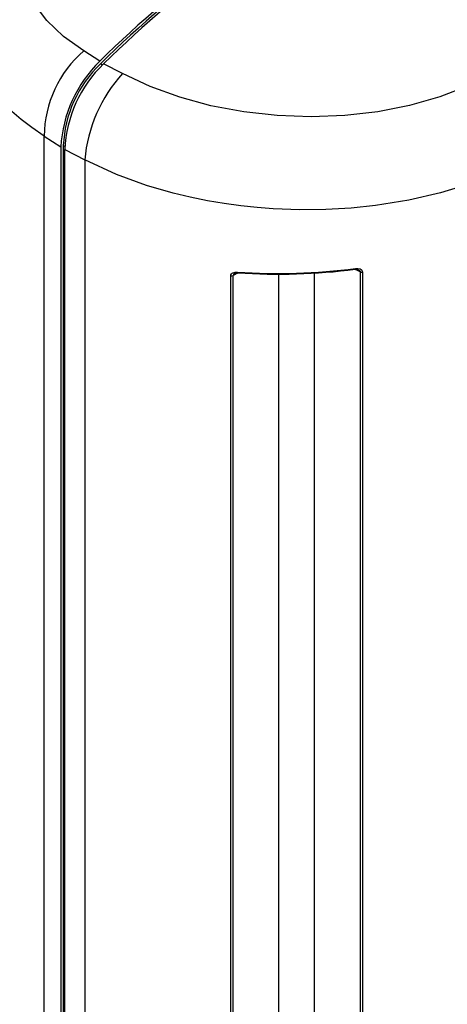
# Model space of a CAD drawing. Header units: inches. Extents: x 0.6 to 33.8, y 0 to 21.7.
# Tile 109 of 169: x 26.1 to 26.9, y 13.1 to 14.9. Entities that reach past the tile are written whole.
import ezdxf

# ---------------------------------------------------------------- set-up
doc = ezdxf.new("R2010")
doc.units = ezdxf.units.IN
doc.header["$MEASUREMENT"] = 0

msp = doc.modelspace()

# ---------------------------------------------------------------- linework, layer by layer
at = {"color": 7, "linetype": 'Continuous'}
for p, q in [((26.2759, 14.8078), (26.2472, 14.8265)), ((26.2807, 14.8008), (26.277, 14.8031)), ((26.3168, 14.7858), (26.2829, 14.8032)), ((26.1762, 14.6736), (26.2062, 14.6541)), ((26.1762, 12.8886), (26.1762, 14.6736)), ((26.2106, 14.6567), (26.2106, 12.8704)), ((26.2106, 14.6567), (26.2137, 14.6551)), ((26.2062, 14.6541), (26.2062, 12.8679)), ((26.2132, 14.6494), (26.249, 14.6311)), ((26.2132, 12.8639), (26.2132, 14.6494)), ((26.249, 14.6311), (26.249, 12.8465)), ((26.5229, 14.4278), (26.5147, 14.4238)), ((26.5244, 14.4285), (26.5232, 14.428)), ((26.6602, 14.4281), (26.6602, 12.9384)), ((26.7337, 14.4342), (26.7324, 14.4348)), ((26.7425, 14.4305), (26.734, 14.4341)), ((26.7425, 14.4305), (26.7425, 12.8838)), ((26.7466, 14.4299), (26.7466, 12.8832)), ((26.5105, 12.8854), (26.5105, 14.4232)), ((26.5147, 12.8861), (26.5147, 14.4238)), ((26.5969, 12.9387), (26.5969, 14.4262))]:
    msp.add_line(p, q, dxfattribs=at)
at = {"color": 7, "linetype": 'Continuous', "flags": 128}
for points in [[(26.2472, 14.8265), (26.2108, 14.8525), (26.181, 14.8808), (26.1581, 14.911), (26.1422, 14.9428), (26.1337, 14.9756), (26.1326, 15.0088), (26.139, 15.0423), (26.1528, 15.0751), (26.1737, 15.107), (26.2017, 15.1375), (26.2358, 15.1659), (26.2762, 15.1921), (26.3217, 15.2155), (26.3717, 15.2357), (26.4259, 15.2526), (26.4828, 15.2657), (26.5417, 15.2749), (26.5711, 15.2774)], [(27.104, 14.9078), (27.083, 14.874), (27.0551, 14.842), (27.0209, 14.8128), (26.9806, 14.7863), (26.935, 14.7632), (26.8851, 14.7439), (26.8309, 14.7284), (26.774, 14.7173), (26.715, 14.7105), (26.6544, 14.7081), (26.5939, 14.7103), (26.5338, 14.717), (26.475, 14.7281), (26.4191, 14.7433), (26.366, 14.7627), (26.3168, 14.7858)], [(26.1762, 14.6736), (26.1541, 14.6888), (26.135, 14.7036), (26.1186, 14.718), (26.1046, 14.7318), (26.0928, 14.7449), (26.083, 14.7572), (26.0665, 14.7818), (26.0541, 14.8062), (26.0455, 14.83), (26.0403, 14.8531), (26.0384, 14.8822)], [(26.9395, 14.5883), (26.8864, 14.5719), (26.8297, 14.5587), (26.7699, 14.549), (26.7262, 14.5444), (26.6809, 14.5418), (26.6342, 14.5414), (26.5865, 14.5432), (26.558, 14.5453), (26.5289, 14.5484), (26.4991, 14.5525), (26.4688, 14.5577), (26.4381, 14.5639), (26.4072, 14.5714), (26.3595, 14.5853), (26.306, 14.6048), (26.249, 14.6311)], [(26.5105, 14.4232), (26.5108, 14.4249), (26.5117, 14.4264), (26.5129, 14.4276), (26.5145, 14.4286), (26.5183, 14.4298), (26.5224, 14.4299)], [(26.5176, 14.427), (26.5201, 14.4277), (26.523, 14.4278)], [(26.5224, 14.4299), (26.5225, 14.4292), (26.5226, 14.4286), (26.5227, 14.4282), (26.5228, 14.4279), (26.523, 14.4278), (26.523, 14.4278)], [(26.7339, 14.4341), (26.7339, 14.4341), (26.7337, 14.4342), (26.7336, 14.4344), (26.7334, 14.4349)], [(26.7339, 14.4341), (26.7369, 14.4342), (26.7395, 14.4336)], [(26.7341, 14.4362), (26.7384, 14.4363), (26.7424, 14.4353), (26.7441, 14.4344), (26.7454, 14.4332), (26.7463, 14.4316), (26.7466, 14.4299)], [(26.7392, 14.4337), (26.7413, 14.4325), (26.7422, 14.4315), (26.7424, 14.431), (26.7425, 14.4305)]]:
    msp.add_lwpolyline(points, dxfattribs=at)
at = {"color": 7, "linetype": 'Continuous'}
for centre, radius, start, end in [((26.3574, 14.8746), 0.3194, 133.3673, 178.67), ((27.5963, 13.4753), 1.8759, 125.5457, 134.7373), ((27.588, 13.4818), 1.8614, 125.5515, 134.7754), ((27.6034, 13.4704), 1.8762, 125.5456, 134.7338), ((26.3824, 14.6708), 0.2062, 130.9794, 179.2006), ((26.4376, 14.6419), 0.2317, 134.2448, 176.9807), ((26.4255, 14.6475), 0.2151, 133.6687, 177.5659), ((26.4416, 14.6386), 0.2287, 133.94, 177.2797), ((26.5133, 14.6075), 0.2654, 137.7746, 174.8841), ((26.5185, 14.4232), 0.00385, 101.9026, 170.8876), ((26.5965, 15.5007), 1.0734, 266.0412, 277.3638), ((26.5225, 14.4287), 0.00103, 299.4772, 354.3547), ((26.5967, 15.4908), 1.0648, 266.0574, 277.3765), ((26.7306, 14.4355), 0.00354, 337.2289, 11.3646), ((26.7456, 14.4375), 0.00771, 245.897, 277.4392), ((26.5115, 14.4308), 0.00771, 262.5608, 294.103)]:
    msp.add_arc(centre, radius, start, end, dxfattribs=at)

doc.saveas('drawing.dxf')
